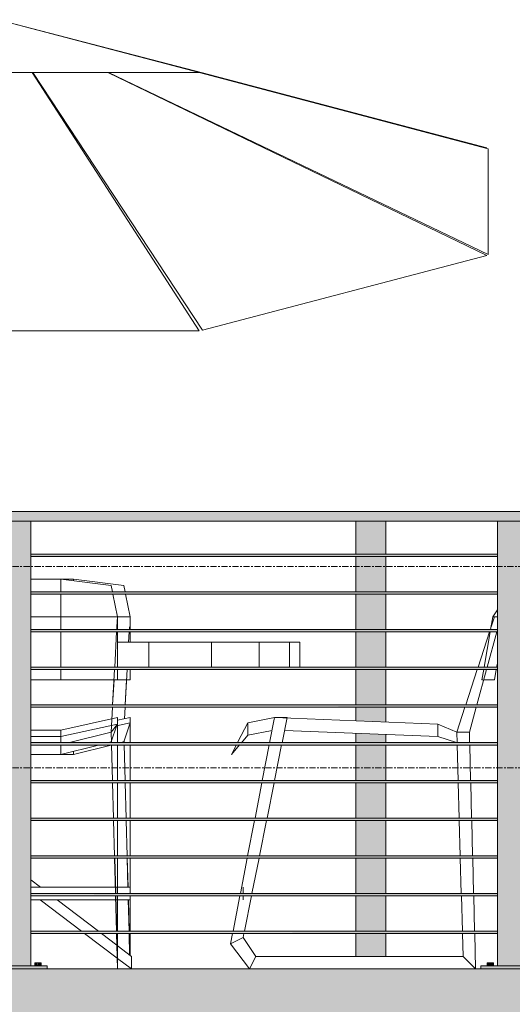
# Model space of a CAD drawing. Header units: inches. Extents: x -3203 to -1826, y -167 to 342.
# Tile 9 of 31: x -2874 to -2834, y -33 to 45. Entities that reach past the tile are written whole.
import ezdxf

# ---------------------------------------------------------------- set-up
doc = ezdxf.new("R2010")
doc.units = ezdxf.units.IN
doc.header["$MEASUREMENT"] = 0
doc.linetypes.add('Grid Line 1_2_', pattern=[0.875, 0.5, -0.125, 0.125, -0.125])
for name, color, linetype, lineweight in [('A-FLOR', 192, 'Continuous', 18), ('A-FLOR-HRAL', 11, 'Continuous', 9), ('A-FLOR-LEVL-1', 51, 'Grid Line 1_2_', 9), ('A-GENM', 5, 'Continuous', 9), ('G-IMPT', 8, 'Continuous', 9)]:
    doc.layers.add(name, color=color, linetype=linetype, lineweight=lineweight)

# ---------------------------------------------------------------- blocks, each defined once
blk = doc.blocks.new('Outdoor Table01 - 02ZUTB01_dwg-896085-BUILDING ELEVATION - WEST')
at = {"layer": 'G-IMPT'}
for p, q in [((-2875.255, 45.5), (-2859.255, 41.29)), ((-2875.255, 45.5), (-2836.364, 35.308)), ((-2875.255, 45.5), (-2858.992, 41.261)), ((-2859.255, 41.29), (-2891.255, 41.29)), ((-2872.532, 41.29), (-2859.255, 20.767)), ((-2872.484, 41.29), (-2858.992, 20.796)), ((-2866.524, 41.29), (-2836.364, 26.749)), ((-2866.467, 41.29), (-2836.255, 26.819)), ((-2859.255, 41.29), (-2836.255, 35.238)), ((-2836.364, 35.308), (-2858.992, 41.261)), ((-2836.255, 26.819), (-2836.255, 35.238)), ((-2858.992, 20.796), (-2836.364, 26.749)), ((-2891.255, 20.767), (-2859.255, 20.767)), ((-2870.255, 1), (-2872.649, 1)), ((-2870.255, 1), (-2869.255, 1)), ((-2870.255, 1), (-2866.255, 0.5)), ((-2870.255, 1), (-2870.255, -0.003)), ((-2869.255, 1), (-2865.255, 0.5)), ((-2869.255, 1), (-2869.255, 0.875)), ((-2866.255, 0.5), (-2866.155, -0.003)), ((-2865.255, 0.5), (-2865.155, -0.003)), ((-2870.255, -0.184), (-2870.255, -2)), ((-2866.118, -0.184), (-2865.755, -2)), ((-2865.118, -0.184), (-2864.755, -2)), ((-2835.524, -1.441), (-2835.885, -2)), ((-2870.255, -2), (-2872.649, -2)), ((-2870.255, -2), (-2865.755, -2)), ((-2870.255, -2), (-2870.255, -3.003)), ((-2865.81, -3.003), (-2865.755, -2)), ((-2865.798, -2.787), (-2865.755, -2)), ((-2865.755, -2), (-2865.755, -3.003)), ((-2865.755, -2), (-2864.755, -2)), ((-2864.755, -2), (-2864.755, -3.003)), ((-2835.885, -2), (-2836.06, -3.003)), ((-2836.013, -2.787), (-2835.755, -2)), ((-2835.755, -2), (-2835.885, -2)), ((-2835.755, -2), (-2835.524, -2)), ((-2864.798, -2.787), (-2864.81, -3.003)), ((-2836.083, -3.003), (-2836.033, -2.849)), ((-2870.255, -3.184), (-2870.255, -6.003)), ((-2865.974, -6.003), (-2865.82, -3.184)), ((-2865.755, -3.184), (-2865.755, -6.003)), ((-2864.82, -3.184), (-2864.864, -4)), ((-2864.755, -3.184), (-2864.755, -4)), ((-2837.065, -6.003), (-2836.143, -3.184)), ((-2836.091, -3.184), (-2836.582, -6.003)), ((-2835.578, -3.184), (-2836.347, -6.003)), ((-2865.755, -4), (-2863.255, -4)), ((-2863.255, -4), (-2858.285, -4)), ((-2863.255, -6), (-2863.255, -4)), ((-2858.285, -4), (-2854.471, -4)), ((-2858.285, -6), (-2858.285, -4)), ((-2854.471, -4), (-2852.073, -4)), ((-2854.471, -6), (-2854.471, -4)), ((-2852.073, -4), (-2851.255, -4)), ((-2852.073, -6), (-2852.073, -4)), ((-2851.255, -6), (-2851.255, -4)), ((-2870.255, -6.184), (-2870.255, -7)), ((-2866.137, -9.003), (-2865.983, -6.184)), ((-2865.755, -6.184), (-2865.755, -7)), ((-2864.983, -6.184), (-2865.137, -9.003)), ((-2864.755, -6.184), (-2864.755, -7)), ((-2854.484, -6), (-2854.471, -6)), ((-2852.082, -6), (-2852.073, -6)), ((-2838.046, -9.003), (-2837.124, -6.184)), ((-2836.396, -6.184), (-2837.164, -9.003)), ((-2836.613, -6.184), (-2836.755, -7)), ((-2835.613, -6.184), (-2835.755, -7)), ((-2835.524, -5.672), (-2835.582, -6.003)), ((-2872.649, -7), (-2870.255, -7)), ((-2870.255, -7), (-2865.755, -7)), ((-2866.137, -9.003), (-2866.028, -7)), ((-2864.755, -7), (-2865.755, -7)), ((-2865.028, -7), (-2865.137, -9.003)), ((-2836.755, -7), (-2836.695, -7)), ((-2836.618, -7), (-2835.755, -7)), ((-2866.255, -11.17), (-2866.147, -9.184)), ((-2866.255, -11.17), (-2866.147, -9.184)), ((-2865.147, -9.184), (-2865.197, -10.098)), ((-2865.147, -9.184), (-2865.197, -10.098)), ((-2838.755, -11.17), (-2838.106, -9.184)), ((-2837.214, -9.184), (-2837.755, -11.17)), ((-2870.255, -11), (-2865.755, -10)), ((-2865.755, -10.04), (-2865.755, -10)), ((-2865.755, -10), (-2865.755, -10.52)), ((-2864.755, -10), (-2865.755, -10.222)), ((-2864.755, -10.415), (-2864.755, -10)), ((-2855.385, -10.415), (-2853.255, -10)), ((-2853.645, -12.003), (-2853.255, -10)), ((-2853.255, -10), (-2852.255, -10)), ((-2853.255, -10), (-2840.255, -10.52)), ((-2852.656, -12.003), (-2852.255, -10)), ((-2870.255, -11.52), (-2865.755, -10.52)), ((-2865.755, -10.52), (-2866.255, -11.17)), ((-2866.255, -11.935), (-2865.816, -10.599)), ((-2864.755, -10.415), (-2865.834, -10.655)), ((-2865.755, -12.003), (-2865.755, -10.52)), ((-2865.755, -12.003), (-2865.755, -10.52)), ((-2864.755, -10.415), (-2865.255, -11.935)), ((-2864.755, -10.52), (-2864.816, -10.599)), ((-2864.755, -10.52), (-2864.793, -10.529)), ((-2864.755, -12.003), (-2864.755, -10.415)), ((-2864.755, -12.003), (-2864.755, -10.415)), ((-2864.755, -10.415), (-2864.755, -10.52)), ((-2855.385, -10.415), (-2856.17, -11.935)), ((-2855.385, -10.415), (-2855.385, -11.415)), ((-2840.255, -10.52), (-2838.755, -11.17)), ((-2840.255, -10.52), (-2840.255, -11.52)), ((-2872.649, -11), (-2870.255, -11)), ((-2872.649, -11.52), (-2870.255, -11.52)), ((-2870.255, -11.52), (-2870.255, -11)), ((-2870.255, -12.003), (-2870.255, -11.52)), ((-2869.573, -12), (-2866.255, -11.17)), ((-2866.233, -12.003), (-2866.255, -11.17)), ((-2866.232, -12.003), (-2866.255, -11.17)), ((-2855.385, -11.415), (-2855.883, -12.003)), ((-2855.385, -11.415), (-2853.457, -11.039)), ((-2852.462, -11.032), (-2840.255, -11.52)), ((-2840.255, -11.52), (-2838.78, -12)), ((-2838.755, -11.17), (-2838.732, -12.003)), ((-2838.755, -11.17), (-2837.755, -11.17)), ((-2837.755, -11.17), (-2837.733, -12.003)), ((-2870.255, -12.184), (-2870.255, -12.935)), ((-2870.255, -12.935), (-2867.265, -12.187)), ((-2866.265, -12.187), (-2869.255, -12.935)), ((-2866.494, -11.995), (-2866.255, -11.935)), ((-2866.154, -15.003), (-2866.228, -12.184)), ((-2866.148, -15.003), (-2866.227, -12.184)), ((-2865.755, -15.003), (-2865.755, -12.184)), ((-2865.755, -15.003), (-2865.755, -12.184)), ((-2865.255, -11.935), (-2865.515, -12)), ((-2865.237, -11.878), (-2865.233, -12.003)), ((-2865.235, -11.877), (-2865.232, -12.003)), ((-2865.235, -11.877), (-2865.232, -12.003)), ((-2865.228, -12.184), (-2865.154, -15.003)), ((-2865.227, -12.184), (-2865.148, -15.003)), ((-2865.227, -12.184), (-2865.148, -15.003)), ((-2864.755, -15.003), (-2864.755, -12.184)), ((-2864.755, -15.003), (-2864.755, -12.184)), ((-2856.295, -12.184), (-2856.67, -12.935)), ((-2856.036, -12.184), (-2856.67, -12.935)), ((-2856.17, -11.935), (-2856.204, -12.003)), ((-2854.228, -15.003), (-2853.68, -12.184)), ((-2853.256, -15.003), (-2852.692, -12.184)), ((-2838.727, -12.184), (-2838.648, -15.003)), ((-2837.728, -12.184), (-2837.654, -15.003)), ((-2872.649, -12.935), (-2870.255, -12.935)), ((-2869.255, -12.935), (-2870.255, -12.935)), ((-2869.255, -12.685), (-2869.255, -12.935)), ((-2866.074, -18.003), (-2866.149, -15.184)), ((-2866.064, -18.003), (-2866.143, -15.184)), ((-2865.755, -18.003), (-2865.755, -15.184)), ((-2865.755, -18.003), (-2865.755, -15.184)), ((-2865.149, -15.184), (-2865.074, -18.003)), ((-2865.143, -15.184), (-2865.064, -18.003)), ((-2865.143, -15.184), (-2865.064, -18.003)), ((-2864.755, -18.003), (-2864.755, -15.184)), ((-2864.755, -18.003), (-2864.755, -15.184)), ((-2854.811, -18.003), (-2854.263, -15.184)), ((-2853.856, -18.003), (-2853.292, -15.184)), ((-2838.643, -15.184), (-2838.564, -18.003)), ((-2837.649, -15.184), (-2837.574, -18.003)), ((-2865.994, -21.003), (-2866.069, -18.184)), ((-2865.98, -21.003), (-2866.059, -18.184)), ((-2865.755, -21.003), (-2865.755, -18.184)), ((-2865.755, -21.003), (-2865.755, -18.184)), ((-2865.069, -18.184), (-2864.994, -21.003)), ((-2865.059, -18.184), (-2864.98, -21.003)), ((-2865.059, -18.184), (-2864.98, -21.003)), ((-2864.755, -21.003), (-2864.755, -18.184)), ((-2864.755, -21.003), (-2864.755, -18.184)), ((-2855.395, -21.003), (-2854.847, -18.184)), ((-2854.456, -21.003), (-2853.892, -18.184)), ((-2838.559, -18.184), (-2838.48, -21.003)), ((-2837.569, -18.184), (-2837.494, -21.003)), ((-2865.915, -24.003), (-2865.989, -21.184)), ((-2865.895, -24.003), (-2865.974, -21.184)), ((-2865.755, -23.5), (-2865.755, -21.184)), ((-2865.755, -24.003), (-2865.755, -21.184)), ((-2864.989, -21.184), (-2864.928, -23.5)), ((-2864.974, -21.184), (-2864.91, -23.5)), ((-2864.974, -21.184), (-2864.91, -23.5)), ((-2864.755, -23.5), (-2864.755, -21.184)), ((-2864.755, -24.003), (-2864.755, -21.184)), ((-2855.978, -24.003), (-2855.43, -21.184)), ((-2855.056, -24.003), (-2854.492, -21.184)), ((-2838.474, -21.184), (-2838.395, -24.003)), ((-2837.489, -21.184), (-2837.415, -24.003)), ((-2872.649, -22.908), (-2871.871, -23.5)), ((-2865.928, -23.5), (-2872.649, -23.5)), ((-2865.755, -23.5), (-2865.91, -23.5)), ((-2865.835, -27.003), (-2865.91, -24.184)), ((-2865.811, -27.003), (-2865.89, -24.184)), ((-2865.755, -23.5), (-2864.755, -23.5)), ((-2865.755, -23.5), (-2865.755, -24.003)), ((-2865.755, -24.184), (-2865.755, -24.5)), ((-2865.755, -27.003), (-2865.755, -24.184)), ((-2864.755, -23.5), (-2864.755, -24.003)), ((-2864.755, -24.184), (-2864.755, -24.5)), ((-2864.755, -27.003), (-2864.755, -24.184)), ((-2856.561, -27.003), (-2856.013, -24.184)), ((-2855.755, -23.5), (-2855.755, -24.003)), ((-2855.755, -24.184), (-2855.755, -24.5)), ((-2855.656, -27.003), (-2855.092, -24.184)), ((-2838.39, -24.184), (-2838.311, -27.003)), ((-2837.41, -24.184), (-2837.335, -27.003)), ((-2865.901, -24.5), (-2872.649, -24.5)), ((-2871.908, -24.5), (-2868.604, -27.003)), ((-2870.558, -24.5), (-2867.271, -27.003)), ((-2865.755, -24.5), (-2865.881, -24.5)), ((-2865.755, -24.5), (-2864.755, -24.5)), ((-2865.755, -27.003), (-2865.755, -24.5)), ((-2864.901, -24.5), (-2864.835, -27.003)), ((-2864.881, -24.5), (-2864.811, -27.003)), ((-2864.881, -24.5), (-2864.811, -27.003)), ((-2864.755, -27.003), (-2864.755, -24.5)), ((-2868.365, -27.184), (-2865.778, -29.144)), ((-2867.033, -27.184), (-2865.805, -28.119)), ((-2865.755, -30), (-2865.83, -27.184)), ((-2865.755, -29), (-2865.806, -27.184)), ((-2865.755, -28), (-2865.755, -27.184)), ((-2865.755, -27.5), (-2865.755, -27.184)), ((-2864.83, -27.184), (-2864.785, -28.897)), ((-2864.806, -27.184), (-2864.758, -28.917)), ((-2864.806, -27.184), (-2864.758, -28.917)), ((-2864.755, -27.5), (-2864.755, -27.184)), ((-2864.755, -28), (-2864.755, -27.184)), ((-2856.755, -28), (-2856.597, -27.184)), ((-2855.755, -27.5), (-2855.692, -27.184)), ((-2838.306, -27.184), (-2838.255, -29)), ((-2837.33, -27.184), (-2837.255, -30)), ((-2865.779, -28.139), (-2864.649, -29)), ((-2865.755, -27.5), (-2865.755, -29)), ((-2865.755, -28), (-2865.755, -27.5)), ((-2865.755, -28), (-2865.755, -29)), ((-2864.755, -28.919), (-2864.755, -27.5)), ((-2864.755, -27.5), (-2864.755, -28)), ((-2864.755, -28.919), (-2864.755, -28)), ((-2855.755, -27.5), (-2856.755, -28)), ((-2855.255, -30), (-2856.755, -28)), ((-2854.755, -29), (-2855.755, -27.5)), ((-2865.755, -29), (-2865.755, -30)), ((-2865.755, -29.162), (-2864.649, -30)), ((-2864.649, -29), (-2864.649, -30)), ((-2854.755, -29), (-2855.255, -30)), ((-2838.255, -29), (-2854.755, -29)), ((-2837.255, -30), (-2838.255, -29)), ((-2864.757, -29.918), (-2864.755, -30)), ((-2864.755, -30), (-2864.755, -29.919)), ((-2864.755, -30), (-2864.755, -29.919)), ((-2864.755, -29.919), (-2864.755, -30))]:
    blk.add_line(p, q, dxfattribs=at)
blk = doc.blocks.new('Outdoor Table01 - Outdoor Table01-744591-BUILDING ELEVATION - WEST')
blk.add_blockref('Outdoor Table01 - 02ZUTB01_dwg-896085-BUILDING ELEVATION - WEST', (0, 0))
blk = doc.blocks.new('Railing - 2_ x 1_2_ 2-1173542-BUILDING ELEVATION - WEST')
at = {"layer": 'A-FLOR-HRAL'}
for points in [[(-2756, -29.75), (-2754.149, -29.75), (-2754.149, 5.625), (-2756.524, 5.625), (-2756.524, -29.75)], [(-2752.837, -30), (-2752.837, -29.75), (-2757.837, -29.75), (-2757.837, -30), (-2753.598, -30)], [(-2757.328, -29.75), (-2757.087, -29.75), (-2757.087, -29.5), (-2757.337, -29.5), (-2757.332, -29.75)], [(-2756.841, -29.75), (-2756.837, -29.75), (-2756.845, -29.5), (-2757.087, -29.5), (-2757.087, -29.75), (-2756.845, -29.75)], [(-2753.803, -29.75), (-2753.587, -29.75), (-2753.598, -29.5), (-2753.837, -29.5), (-2753.816, -29.75)], [(-2753.341, -29.75), (-2753.337, -29.75), (-2753.345, -29.5), (-2753.587, -29.5), (-2753.587, -29.75), (-2753.345, -29.75)]]:
    blk.add_hatch(color=256, dxfattribs=at).paths.add_polyline_path(points, flags=0)
for p, q in [((-2756.524, -29.75), (-2756.524, 5.625)), ((-2754.149, -29.75), (-2754.149, 5.625)), ((-2757.837, -29.75), (-2752.837, -29.75)), ((-2757.837, -30), (-2757.837, -29.75)), ((-2757.337, -29.5), (-2757.337, -29.75)), ((-2757.337, -29.5), (-2757.087, -29.5)), ((-2757.087, -29.5), (-2756.837, -29.5)), ((-2756.837, -29.75), (-2756.837, -29.5)), ((-2753.837, -29.5), (-2753.837, -29.75)), ((-2753.837, -29.5), (-2753.587, -29.5)), ((-2753.587, -29.5), (-2753.337, -29.5)), ((-2753.337, -29.75), (-2753.337, -29.5)), ((-2752.837, -30), (-2752.837, -29.75))]:
    blk.add_line(p, q, dxfattribs=at)
blk = doc.blocks.new('Railing - 2_ x 1_2_ 2-V6-BUILDING ELEVATION - WEST')
at = {"layer": 'A-FLOR-HRAL'}
h = blk.add_hatch(color=256, dxfattribs=at)
h.paths.add_polyline_path([(-2846.782, -29), (-2844.407, -29), (-2844.407, -27.188), (-2846.782, -27.188)], flags=0)
h.paths.add_polyline_path([(-2844.407, -27), (-2844.407, -24.188), (-2846.782, -24.188), (-2846.782, -27), (-2844.876, -27)], flags=0)
h.paths.add_polyline_path([(-2844.876, -24), (-2844.407, -24), (-2844.407, -21.188), (-2846.782, -21.188), (-2846.782, -24)], flags=0)
h.paths.add_polyline_path([(-2846.782, -21), (-2844.407, -21), (-2844.407, -18.188), (-2846.782, -18.188), (-2846.782, -20.492)], flags=0)
h.paths.add_polyline_path([(-2844.407, -18), (-2844.407, -15.188), (-2846.782, -15.188), (-2846.782, -18), (-2844.876, -18)], flags=0)
h.paths.add_polyline_path([(-2844.407, -15), (-2844.407, -12.188), (-2846.782, -12.188), (-2846.782, -15), (-2844.876, -15)], flags=0)
h.paths.add_polyline_path([(-2844.876, -12), (-2844.407, -12), (-2844.407, -11.354), (-2846.782, -11.259), (-2846.782, -12)], flags=0)
h.paths.add_polyline_path([(-2844.407, -10.354), (-2844.407, -9.187), (-2846.782, -9.187), (-2846.782, -10.259), (-2844.876, -10.335)], flags=0)
h.paths.add_polyline_path([(-2844.876, -9), (-2844.407, -9), (-2844.407, -6.187), (-2846.782, -6.187), (-2846.782, -9)], flags=0)
h.paths.add_polyline_path([(-2844.407, -6), (-2844.407, -3.188), (-2846.782, -3.188), (-2846.782, -6), (-2844.876, -6)], flags=0)
h.paths.add_polyline_path([(-2844.876, -3), (-2844.407, -3), (-2844.407, -0.188), (-2846.782, -0.188), (-2846.782, -3)], flags=0)
h.paths.add_polyline_path([(-2844.407, 0), (-2844.407, 2.812), (-2846.782, 2.812), (-2846.782, 0), (-2844.876, 0)], flags=0)
h.paths.add_polyline_path([(-2846.782, 3), (-2844.407, 3), (-2844.407, 5.625), (-2846.782, 5.625), (-2846.782, 5.353)], flags=0)
for p, q in [((-2846.782, 2.997), (-2846.782, 5.625)), ((-2844.407, 5.625), (-2844.407, 2.997)), ((-2846.782, -0.003), (-2846.782, 2.816)), ((-2844.407, 2.816), (-2844.407, -0.003)), ((-2846.782, -3.003), (-2846.782, -0.184)), ((-2844.407, -0.184), (-2844.407, -3.003)), ((-2846.782, -6.003), (-2846.782, -3.184)), ((-2844.407, -3.184), (-2844.407, -6.003)), ((-2846.782, -9.003), (-2846.782, -6.184)), ((-2844.407, -6.184), (-2844.407, -9.003)), ((-2846.782, -10.259), (-2846.782, -9.184)), ((-2844.407, -9.184), (-2844.407, -10.354)), ((-2846.782, -12.003), (-2846.782, -11.259)), ((-2844.407, -11.354), (-2844.407, -12.003)), ((-2846.782, -15.003), (-2846.782, -12.184)), ((-2844.407, -12.184), (-2844.407, -15.003)), ((-2846.782, -18.003), (-2846.782, -15.184)), ((-2844.407, -15.184), (-2844.407, -18.003)), ((-2846.782, -21.003), (-2846.782, -18.184)), ((-2844.407, -18.184), (-2844.407, -21.003)), ((-2846.782, -24.003), (-2846.782, -21.184)), ((-2844.407, -21.184), (-2844.407, -24.003)), ((-2846.782, -27.003), (-2846.782, -24.184)), ((-2844.407, -24.184), (-2844.407, -27.003)), ((-2846.782, -29), (-2846.782, -27.184)), ((-2844.407, -27.184), (-2844.407, -29))]:
    blk.add_line(p, q, dxfattribs=at)
blk = doc.blocks.new('Railing - Railing-1114347-BUILDING ELEVATION - WEST')
at = {"layer": 'A-FLOR-HRAL'}
blk.add_hatch(color=256, dxfattribs=at).paths.add_polyline_path([(-2885.71, 5.625), (-2715.837, 5.625), (-2715.837, 6.375), (-3072.837, 6.375), (-3072.837, 5.625), (-2924.143, 5.625)], flags=0)
h = blk.add_hatch(color=256, dxfattribs=at)
h.paths.add_polyline_path([(-3070.149, 2.906), (-3033.024, 2.928), (-3033.024, 3), (-3070.149, 2.987), (-3070.149, 2.93)], flags=0)
h.paths.add_polyline_path([(-2813.649, 2.906), (-2796.024, 2.912), (-2796.024, 3), (-2833.149, 2.987), (-2833.149, 2.906), (-2818.453, 2.906)], flags=0)
h.paths.add_polyline_path([(-2718.524, 2.906), (-2718.524, 3), (-2754.149, 2.987), (-2754.149, 2.906), (-2719.97, 2.906)], flags=0)
h.paths.add_polyline_path([(-3030.649, 2.906), (-2993.524, 2.925), (-2993.524, 3), (-3030.649, 2.986), (-3030.649, 2.928)], flags=0)
h.paths.add_polyline_path([(-2991.149, 2.906), (-2954.024, 2.923), (-2954.024, 3), (-2991.149, 2.984), (-2991.149, 2.925)], flags=0)
h.paths.add_polyline_path([(-2951.649, 2.906), (-2914.524, 2.92), (-2914.535, 3), (-2951.649, 2.982), (-2951.649, 2.922)], flags=0)
h.paths.add_polyline_path([(-2756.524, 2.906), (-2756.524, 3), (-2793.649, 2.987), (-2793.649, 2.906), (-2758.402, 2.906)], flags=0)
h.paths.add_polyline_path([(-2912.149, 2.906), (-2875.024, 2.917), (-2875.024, 3), (-2912.149, 2.981), (-2912.149, 2.92)], flags=0)
h.paths.add_polyline_path([(-2835.524, 2.906), (-2835.524, 3), (-2872.649, 2.979), (-2872.649, 2.906), (-2837.67, 2.906)], flags=0)
h = blk.add_hatch(color=256, dxfattribs=at)
h.paths.add_polyline_path([(-2718.524, 2.812), (-2718.524, 2.906), (-2754.149, 2.904), (-2754.149, 2.812), (-2719.97, 2.812)], flags=0)
h.paths.add_polyline_path([(-3070.149, 2.812), (-3033.024, 2.827), (-3033.024, 2.906), (-3070.149, 2.906), (-3070.149, 2.816)], flags=0)
h.paths.add_polyline_path([(-3030.649, 2.812), (-2993.524, 2.828), (-2993.524, 2.906), (-3030.649, 2.885), (-3030.649, 2.813)], flags=0)
h.paths.add_polyline_path([(-2991.149, 2.812), (-2954.024, 2.83), (-2954.024, 2.906), (-2991.149, 2.887), (-2991.149, 2.813)], flags=0)
h.paths.add_polyline_path([(-2756.524, 2.812), (-2756.524, 2.906), (-2793.649, 2.901), (-2793.649, 2.812), (-2758.402, 2.812)], flags=0)
h.paths.add_polyline_path([(-2951.649, 2.812), (-2914.524, 2.832), (-2914.535, 2.906), (-2951.649, 2.89), (-2951.649, 2.814)], flags=0)
h.paths.add_polyline_path([(-2912.149, 2.812), (-2875.024, 2.833), (-2875.024, 2.906), (-2912.149, 2.893), (-2912.149, 2.814)], flags=0)
h.paths.add_polyline_path([(-2872.649, 2.812), (-2835.524, 2.825), (-2835.524, 2.906), (-2872.649, 2.896), (-2872.649, 2.814)], flags=0)
h.paths.add_polyline_path([(-2833.149, 2.812), (-2796.024, 2.825), (-2796.024, 2.906), (-2833.149, 2.898), (-2833.149, 2.815)], flags=0)
h = blk.add_hatch(color=256, dxfattribs=at)
h.paths.add_polyline_path([(-3070.149, -0.094), (-3033.024, -0.072), (-3033.024, 0), (-3070.149, -0.013), (-3070.149, -0.07)], flags=0)
h.paths.add_polyline_path([(-2835.524, -0.094), (-2835.524, 0), (-2872.649, -0.021), (-2872.649, -0.094), (-2837.67, -0.094)], flags=0)
h.paths.add_polyline_path([(-2718.524, -0.094), (-2718.524, 0), (-2754.149, -0.013), (-2754.149, -0.094), (-2719.97, -0.094)], flags=0)
h.paths.add_polyline_path([(-3030.649, -0.094), (-2993.524, -0.075), (-2993.524, 0), (-3030.649, -0.014), (-3030.649, -0.072)], flags=0)
h.paths.add_polyline_path([(-2991.149, -0.094), (-2954.024, -0.077), (-2954.024, 0), (-2991.149, -0.016), (-2991.149, -0.075)], flags=0)
h.paths.add_polyline_path([(-2833.149, -0.094), (-2796.024, -0.088), (-2796.024, 0), (-2833.149, -0.013), (-2833.149, -0.086)], flags=0)
h.paths.add_polyline_path([(-2756.524, -0.094), (-2756.524, 0), (-2793.649, -0.013), (-2793.649, -0.094), (-2758.402, -0.094)], flags=0)
h.paths.add_polyline_path([(-2951.649, -0.094), (-2914.524, -0.08), (-2914.535, 0), (-2951.649, -0.018), (-2951.649, -0.078)], flags=0)
h.paths.add_polyline_path([(-2912.149, -0.094), (-2875.024, -0.083), (-2875.024, 0), (-2912.149, -0.019), (-2912.149, -0.08)], flags=0)
h = blk.add_hatch(color=256, dxfattribs=at)
h.paths.add_polyline_path([(-2718.524, -0.188), (-2718.524, -0.094), (-2754.149, -0.096), (-2754.149, -0.188), (-2719.97, -0.188)], flags=0)
h.paths.add_polyline_path([(-3070.149, -0.188), (-3033.024, -0.173), (-3033.024, -0.094), (-3070.149, -0.094), (-3070.149, -0.184)], flags=0)
h.paths.add_polyline_path([(-3030.649, -0.188), (-2993.524, -0.172), (-2993.524, -0.094), (-3030.649, -0.115), (-3030.649, -0.187)], flags=0)
h.paths.add_polyline_path([(-2991.149, -0.188), (-2954.024, -0.17), (-2954.024, -0.094), (-2991.149, -0.113), (-2991.149, -0.187)], flags=0)
h.paths.add_polyline_path([(-2756.524, -0.188), (-2756.524, -0.094), (-2793.649, -0.099), (-2793.649, -0.188), (-2758.402, -0.188)], flags=0)
h.paths.add_polyline_path([(-2951.649, -0.188), (-2914.524, -0.168), (-2914.535, -0.094), (-2951.649, -0.11), (-2951.649, -0.186)], flags=0)
h.paths.add_polyline_path([(-2912.149, -0.188), (-2875.024, -0.167), (-2875.024, -0.094), (-2912.149, -0.107), (-2912.149, -0.186)], flags=0)
h.paths.add_polyline_path([(-2796.024, -0.188), (-2796.024, -0.094), (-2833.149, -0.102), (-2833.149, -0.188), (-2796.835, -0.188)], flags=0)
h.paths.add_polyline_path([(-2872.649, -0.188), (-2835.524, -0.175), (-2835.524, -0.094), (-2872.649, -0.104), (-2872.649, -0.186)], flags=0)
h = blk.add_hatch(color=256, dxfattribs=at)
h.paths.add_polyline_path([(-3070.149, -3.094), (-3033.024, -3.072), (-3033.024, -3), (-3070.149, -3.013), (-3070.149, -3.07)], flags=0)
h.paths.add_polyline_path([(-2835.524, -3.094), (-2835.524, -3), (-2872.649, -3.021), (-2872.649, -3.094), (-2837.67, -3.094)], flags=0)
h.paths.add_polyline_path([(-2718.524, -3.094), (-2718.524, -3), (-2754.149, -3.013), (-2754.149, -3.094), (-2719.97, -3.094)], flags=0)
h.paths.add_polyline_path([(-3030.649, -3.094), (-2993.524, -3.075), (-2993.524, -3), (-3030.649, -3.014), (-3030.649, -3.072)], flags=0)
h.paths.add_polyline_path([(-2991.149, -3.094), (-2954.024, -3.077), (-2954.024, -3), (-2991.149, -3.016), (-2991.149, -3.075)], flags=0)
h.paths.add_polyline_path([(-2833.149, -3.094), (-2796.024, -3.088), (-2796.024, -3), (-2833.149, -3.013), (-2833.149, -3.086)], flags=0)
h.paths.add_polyline_path([(-2756.524, -3.094), (-2756.524, -3), (-2793.649, -3.013), (-2793.649, -3.094), (-2758.402, -3.094)], flags=0)
h.paths.add_polyline_path([(-2951.649, -3.094), (-2914.524, -3.08), (-2914.535, -3), (-2951.649, -3.018), (-2951.649, -3.078)], flags=0)
h.paths.add_polyline_path([(-2912.149, -3.094), (-2875.024, -3.083), (-2875.024, -3), (-2912.149, -3.019), (-2912.149, -3.08)], flags=0)
h = blk.add_hatch(color=256, dxfattribs=at)
h.paths.add_polyline_path([(-2718.524, -3.188), (-2718.524, -3.094), (-2754.149, -3.096), (-2754.149, -3.188), (-2719.97, -3.188)], flags=0)
h.paths.add_polyline_path([(-3070.149, -3.188), (-3033.024, -3.173), (-3033.024, -3.094), (-3070.149, -3.094), (-3070.149, -3.184)], flags=0)
h.paths.add_polyline_path([(-3030.649, -3.188), (-2993.524, -3.172), (-2993.524, -3.094), (-3030.649, -3.115), (-3030.649, -3.187)], flags=0)
h.paths.add_polyline_path([(-2991.149, -3.188), (-2954.024, -3.17), (-2954.024, -3.094), (-2991.149, -3.113), (-2991.149, -3.187)], flags=0)
h.paths.add_polyline_path([(-2756.524, -3.188), (-2756.524, -3.094), (-2793.649, -3.099), (-2793.649, -3.188), (-2758.402, -3.188)], flags=0)
h.paths.add_polyline_path([(-2951.649, -3.188), (-2914.524, -3.168), (-2914.535, -3.094), (-2951.649, -3.11), (-2951.649, -3.186)], flags=0)
h.paths.add_polyline_path([(-2912.149, -3.188), (-2875.024, -3.167), (-2875.024, -3.094), (-2912.149, -3.107), (-2912.149, -3.186)], flags=0)
h.paths.add_polyline_path([(-2796.024, -3.188), (-2796.024, -3.094), (-2833.149, -3.102), (-2833.149, -3.188), (-2796.835, -3.188)], flags=0)
h.paths.add_polyline_path([(-2872.649, -3.188), (-2835.524, -3.175), (-2835.524, -3.094), (-2872.649, -3.104), (-2872.649, -3.186)], flags=0)
h = blk.add_hatch(color=256, dxfattribs=at)
h.paths.add_polyline_path([(-3070.149, -6.094), (-3033.024, -6.072), (-3033.024, -6), (-3070.149, -6.013), (-3070.149, -6.07)], flags=0)
h.paths.add_polyline_path([(-2833.149, -6.094), (-2796.024, -6.088), (-2796.024, -6), (-2833.149, -6.013), (-2833.149, -6.086)], flags=0)
h.paths.add_polyline_path([(-2718.524, -6.094), (-2718.524, -6), (-2754.149, -6.013), (-2754.149, -6.094), (-2719.97, -6.094)], flags=0)
h.paths.add_polyline_path([(-2835.524, -6.094), (-2835.524, -6), (-2872.649, -6.021), (-2872.649, -6.094), (-2837.67, -6.094)], flags=0)
h.paths.add_polyline_path([(-3030.649, -6.094), (-2993.524, -6.075), (-2993.524, -6), (-3030.649, -6.014), (-3030.649, -6.072)], flags=0)
h.paths.add_polyline_path([(-2991.149, -6.094), (-2954.024, -6.077), (-2954.024, -6), (-2991.149, -6.016), (-2991.149, -6.075)], flags=0)
h.paths.add_polyline_path([(-2951.649, -6.094), (-2914.524, -6.08), (-2914.535, -6), (-2951.649, -6.018), (-2951.649, -6.078)], flags=0)
h.paths.add_polyline_path([(-2756.524, -6.094), (-2756.524, -6), (-2793.649, -6.013), (-2793.649, -6.094), (-2758.402, -6.094)], flags=0)
h.paths.add_polyline_path([(-2912.149, -6.094), (-2875.024, -6.083), (-2875.024, -6), (-2912.149, -6.019), (-2912.149, -6.08)], flags=0)
h = blk.add_hatch(color=256, dxfattribs=at)
h.paths.add_polyline_path([(-2718.524, -6.187), (-2718.524, -6.094), (-2754.149, -6.096), (-2754.149, -6.187), (-2719.97, -6.187)], flags=0)
h.paths.add_polyline_path([(-3070.149, -6.187), (-3033.024, -6.173), (-3033.024, -6.094), (-3070.149, -6.094), (-3070.149, -6.184)], flags=0)
h.paths.add_polyline_path([(-3030.649, -6.187), (-2993.524, -6.172), (-2993.524, -6.094), (-3030.649, -6.115), (-3030.649, -6.187)], flags=0)
h.paths.add_polyline_path([(-2991.149, -6.187), (-2954.024, -6.17), (-2954.024, -6.094), (-2991.149, -6.113), (-2991.149, -6.187)], flags=0)
h.paths.add_polyline_path([(-2756.524, -6.187), (-2756.524, -6.094), (-2793.649, -6.099), (-2793.649, -6.187), (-2758.402, -6.187)], flags=0)
h.paths.add_polyline_path([(-2951.649, -6.187), (-2914.524, -6.168), (-2914.535, -6.094), (-2951.649, -6.11), (-2951.649, -6.186)], flags=0)
h.paths.add_polyline_path([(-2912.149, -6.187), (-2875.024, -6.167), (-2875.024, -6.094), (-2912.149, -6.107), (-2912.149, -6.186)], flags=0)
h.paths.add_polyline_path([(-2872.649, -6.187), (-2835.524, -6.175), (-2835.524, -6.094), (-2872.649, -6.104), (-2872.649, -6.186)], flags=0)
h.paths.add_polyline_path([(-2796.024, -6.187), (-2796.024, -6.094), (-2833.149, -6.102), (-2833.149, -6.187), (-2799.237, -6.187)], flags=0)
h = blk.add_hatch(color=256, dxfattribs=at)
h.paths.add_polyline_path([(-2888.112, -9.094), (-2875.024, -9.083), (-2875.024, -9), (-2912.149, -9.019), (-2912.133, -9.094), (-2890.514, -9.094)], flags=0)
h.paths.add_polyline_path([(-3068.265, -9.094), (-3033.024, -9.072), (-3033.024, -9), (-3070.149, -9.013), (-3070.149, -9.094)], flags=0)
h.paths.add_polyline_path([(-2718.524, -9.094), (-2718.524, -9), (-2754.149, -9.013), (-2754.149, -9.094), (-2719.97, -9.094)], flags=0)
h.paths.add_polyline_path([(-3030.649, -9.094), (-2993.524, -9.075), (-2993.524, -9), (-3030.649, -9.014), (-3030.649, -9.072)], flags=0)
h.paths.add_polyline_path([(-2991.149, -9.094), (-2954.024, -9.077), (-2954.024, -9), (-2991.149, -9.016), (-2991.149, -9.075)], flags=0)
h.paths.add_polyline_path([(-2951.649, -9.094), (-2914.524, -9.08), (-2914.535, -9), (-2951.649, -9.018), (-2951.649, -9.078)], flags=0)
h.paths.add_polyline_path([(-2756.524, -9.094), (-2756.524, -9), (-2793.649, -9.013), (-2793.649, -9.094), (-2758.402, -9.094)], flags=0)
h.paths.add_polyline_path([(-2872.649, -9.094), (-2835.524, -9.086), (-2835.524, -9), (-2872.649, -9.021), (-2872.649, -9.083)], flags=0)
h.paths.add_polyline_path([(-2796.024, -9.094), (-2796.024, -9), (-2833.149, -9.013), (-2833.149, -9.094), (-2796.835, -9.094)], flags=0)
h = blk.add_hatch(color=256, dxfattribs=at)
h.paths.add_polyline_path([(-2718.524, -9.187), (-2718.524, -9.094), (-2754.149, -9.096), (-2754.149, -9.187), (-2719.97, -9.187)], flags=0)
h.paths.add_polyline_path([(-2955.37, -9.187), (-2954.024, -9.17), (-2954.024, -9.094), (-2991.149, -9.113), (-2991.149, -9.187), (-2957.772, -9.187)], flags=0)
h.paths.add_polyline_path([(-2951.649, -9.187), (-2914.524, -9.168), (-2914.535, -9.094), (-2951.649, -9.11), (-2951.649, -9.186)], flags=0)
h.paths.add_polyline_path([(-3070.149, -9.187), (-3033.024, -9.173), (-3033.024, -9.094), (-3070.149, -9.094), (-3070.149, -9.184)], flags=0)
h.paths.add_polyline_path([(-2912.149, -9.187), (-2875.024, -9.167), (-2875.024, -9.094), (-2912.149, -9.107), (-2912.149, -9.186)], flags=0)
h.paths.add_polyline_path([(-2756.524, -9.187), (-2756.524, -9.094), (-2793.649, -9.099), (-2793.649, -9.187), (-2758.402, -9.187)], flags=0)
h.paths.add_polyline_path([(-2993.524, -9.187), (-2993.524, -9.094), (-3030.649, -9.115), (-3030.649, -9.187), (-2993.802, -9.187)], flags=0)
h.paths.add_polyline_path([(-2872.649, -9.187), (-2835.524, -9.175), (-2835.524, -9.094), (-2872.649, -9.104), (-2872.649, -9.186)], flags=0)
h.paths.add_polyline_path([(-2796.024, -9.187), (-2796.024, -9.094), (-2833.149, -9.102), (-2833.149, -9.187), (-2796.835, -9.187)], flags=0)
h = blk.add_hatch(color=256, dxfattribs=at)
h.paths.add_polyline_path([(-3070.149, -12.094), (-3033.024, -12.072), (-3033.024, -12), (-3070.149, -12.013), (-3070.149, -12.07)], flags=0)
h.paths.add_polyline_path([(-2835.524, -12.094), (-2835.524, -12), (-2872.649, -12.021), (-2872.649, -12.094), (-2837.67, -12.094)], flags=0)
h.paths.add_polyline_path([(-2718.524, -12.094), (-2718.524, -12), (-2754.149, -12.013), (-2754.149, -12.094), (-2719.97, -12.094)], flags=0)
h.paths.add_polyline_path([(-3030.649, -12.094), (-2993.524, -12.075), (-2993.524, -12), (-3030.649, -12.014), (-3030.649, -12.072)], flags=0)
h.paths.add_polyline_path([(-2991.149, -12.094), (-2954.024, -12.077), (-2954.024, -12), (-2991.149, -12.016), (-2991.149, -12.075)], flags=0)
h.paths.add_polyline_path([(-2833.149, -12.094), (-2796.024, -12.088), (-2796.024, -12), (-2833.149, -12.013), (-2833.149, -12.086)], flags=0)
h.paths.add_polyline_path([(-2756.524, -12.094), (-2756.524, -12), (-2793.649, -12.013), (-2793.649, -12.094), (-2758.402, -12.094)], flags=0)
h.paths.add_polyline_path([(-2951.649, -12.094), (-2914.524, -12.08), (-2914.535, -12), (-2951.649, -12.018), (-2951.649, -12.078)], flags=0)
h.paths.add_polyline_path([(-2912.149, -12.094), (-2875.024, -12.083), (-2875.024, -12), (-2912.149, -12.019), (-2912.149, -12.08)], flags=0)
h = blk.add_hatch(color=256, dxfattribs=at)
h.paths.add_polyline_path([(-2718.524, -12.188), (-2718.524, -12.094), (-2754.149, -12.096), (-2754.149, -12.188), (-2719.97, -12.188)], flags=0)
h.paths.add_polyline_path([(-3070.149, -12.188), (-3033.024, -12.173), (-3033.024, -12.094), (-3070.149, -12.094), (-3070.149, -12.184)], flags=0)
h.paths.add_polyline_path([(-3030.649, -12.188), (-2993.524, -12.172), (-2993.524, -12.094), (-3030.649, -12.115), (-3030.649, -12.187)], flags=0)
h.paths.add_polyline_path([(-2991.149, -12.188), (-2954.024, -12.17), (-2954.024, -12.094), (-2991.149, -12.113), (-2991.149, -12.187)], flags=0)
h.paths.add_polyline_path([(-2756.524, -12.188), (-2756.524, -12.094), (-2793.649, -12.099), (-2793.649, -12.188), (-2758.402, -12.188)], flags=0)
h.paths.add_polyline_path([(-2951.649, -12.188), (-2914.524, -12.168), (-2914.535, -12.094), (-2951.649, -12.11), (-2951.649, -12.186)], flags=0)
h.paths.add_polyline_path([(-2912.149, -12.188), (-2875.024, -12.167), (-2875.024, -12.094), (-2912.149, -12.107), (-2912.149, -12.186)], flags=0)
h.paths.add_polyline_path([(-2796.024, -12.188), (-2796.024, -12.094), (-2833.149, -12.102), (-2833.149, -12.188), (-2796.835, -12.188)], flags=0)
h.paths.add_polyline_path([(-2872.649, -12.188), (-2835.524, -12.175), (-2835.524, -12.094), (-2872.649, -12.104), (-2872.649, -12.186)], flags=0)
h = blk.add_hatch(color=256, dxfattribs=at)
h.paths.add_polyline_path([(-3070.149, -15.094), (-3033.024, -15.072), (-3033.024, -15), (-3070.149, -15.013), (-3070.149, -15.07)], flags=0)
h.paths.add_polyline_path([(-2835.524, -15.094), (-2835.524, -15), (-2872.649, -15.021), (-2872.649, -15.094), (-2837.67, -15.094)], flags=0)
h.paths.add_polyline_path([(-2718.524, -15.094), (-2718.524, -15), (-2754.149, -15.013), (-2754.149, -15.094), (-2719.97, -15.094)], flags=0)
h.paths.add_polyline_path([(-3030.649, -15.094), (-2993.524, -15.075), (-2993.524, -15), (-3030.649, -15.014), (-3030.649, -15.072)], flags=0)
h.paths.add_polyline_path([(-2991.149, -15.094), (-2954.024, -15.077), (-2954.024, -15), (-2991.149, -15.016), (-2991.149, -15.075)], flags=0)
h.paths.add_polyline_path([(-2833.149, -15.094), (-2796.024, -15.088), (-2796.024, -15), (-2833.149, -15.013), (-2833.149, -15.086)], flags=0)
h.paths.add_polyline_path([(-2756.524, -15.094), (-2756.524, -15), (-2793.649, -15.013), (-2793.649, -15.094), (-2758.402, -15.094)], flags=0)
h.paths.add_polyline_path([(-2951.649, -15.094), (-2914.524, -15.08), (-2914.535, -15), (-2951.649, -15.018), (-2951.649, -15.078)], flags=0)
h.paths.add_polyline_path([(-2912.149, -15.094), (-2875.024, -15.083), (-2875.024, -15), (-2912.149, -15.019), (-2912.149, -15.08)], flags=0)
h = blk.add_hatch(color=256, dxfattribs=at)
h.paths.add_polyline_path([(-2718.524, -15.188), (-2718.524, -15.094), (-2754.149, -15.096), (-2754.149, -15.188), (-2719.97, -15.188)], flags=0)
h.paths.add_polyline_path([(-3070.149, -15.188), (-3033.024, -15.173), (-3033.024, -15.094), (-3070.149, -15.094), (-3070.149, -15.184)], flags=0)
h.paths.add_polyline_path([(-3030.649, -15.188), (-2993.524, -15.172), (-2993.524, -15.094), (-3030.649, -15.115), (-3030.649, -15.187)], flags=0)
h.paths.add_polyline_path([(-2991.149, -15.188), (-2954.024, -15.17), (-2954.024, -15.094), (-2991.149, -15.113), (-2991.149, -15.187)], flags=0)
h.paths.add_polyline_path([(-2756.524, -15.188), (-2756.524, -15.094), (-2793.649, -15.099), (-2793.649, -15.188), (-2758.402, -15.188)], flags=0)
h.paths.add_polyline_path([(-2951.649, -15.188), (-2914.524, -15.168), (-2914.535, -15.094), (-2951.649, -15.11), (-2951.649, -15.186)], flags=0)
h.paths.add_polyline_path([(-2912.149, -15.188), (-2875.024, -15.167), (-2875.024, -15.094), (-2912.149, -15.107), (-2912.149, -15.186)], flags=0)
h.paths.add_polyline_path([(-2796.024, -15.188), (-2796.024, -15.094), (-2833.149, -15.102), (-2833.149, -15.188), (-2796.835, -15.188)], flags=0)
h.paths.add_polyline_path([(-2872.649, -15.188), (-2835.524, -15.175), (-2835.524, -15.094), (-2872.649, -15.104), (-2872.649, -15.186)], flags=0)
h = blk.add_hatch(color=256, dxfattribs=at)
h.paths.add_polyline_path([(-2880.906, -18.094), (-2875.024, -18.083), (-2875.024, -18), (-2912.149, -18.019), (-2912.133, -18.094), (-2883.308, -18.094)], flags=0)
h.paths.add_polyline_path([(-3068.265, -18.094), (-3033.024, -18.072), (-3033.024, -18), (-3070.149, -18.013), (-3070.149, -18.094)], flags=0)
h.paths.add_polyline_path([(-2718.524, -18.094), (-2718.524, -18), (-2754.149, -18.013), (-2754.149, -18.094), (-2719.97, -18.094)], flags=0)
h.paths.add_polyline_path([(-3030.649, -18.094), (-2993.524, -18.075), (-2993.524, -18), (-3030.649, -18.014), (-3030.649, -18.072)], flags=0)
h.paths.add_polyline_path([(-2991.149, -18.094), (-2954.024, -18.077), (-2954.024, -18), (-2991.149, -18.016), (-2991.149, -18.075)], flags=0)
h.paths.add_polyline_path([(-2951.649, -18.094), (-2914.524, -18.08), (-2914.535, -18), (-2951.649, -18.018), (-2951.649, -18.078)], flags=0)
h.paths.add_polyline_path([(-2756.524, -18.094), (-2756.524, -18), (-2793.649, -18.013), (-2793.649, -18.094), (-2758.402, -18.094)], flags=0)
h.paths.add_polyline_path([(-2872.649, -18.094), (-2835.524, -18.086), (-2835.524, -18), (-2872.649, -18.021), (-2872.649, -18.083)], flags=0)
h.paths.add_polyline_path([(-2833.149, -18.094), (-2796.024, -18.088), (-2796.024, -18), (-2833.149, -18.013), (-2833.149, -18.086)], flags=0)
h = blk.add_hatch(color=256, dxfattribs=at)
h.paths.add_polyline_path([(-2718.524, -18.188), (-2718.524, -18.094), (-2754.149, -18.096), (-2754.149, -18.188), (-2719.97, -18.188)], flags=0)
h.paths.add_polyline_path([(-2955.37, -18.188), (-2954.024, -18.17), (-2954.024, -18.094), (-2991.149, -18.113), (-2991.149, -18.188), (-2957.772, -18.188)], flags=0)
h.paths.add_polyline_path([(-2951.649, -18.188), (-2914.524, -18.168), (-2914.535, -18.094), (-2951.649, -18.11), (-2951.649, -18.186)], flags=0)
h.paths.add_polyline_path([(-3070.149, -18.188), (-3033.024, -18.173), (-3033.024, -18.094), (-3070.149, -18.094), (-3070.149, -18.184)], flags=0)
h.paths.add_polyline_path([(-2912.149, -18.188), (-2875.024, -18.167), (-2875.024, -18.094), (-2912.149, -18.107), (-2912.149, -18.186)], flags=0)
h.paths.add_polyline_path([(-2756.524, -18.188), (-2756.524, -18.094), (-2793.649, -18.099), (-2793.649, -18.188), (-2758.402, -18.188)], flags=0)
h.paths.add_polyline_path([(-2993.524, -18.188), (-2993.524, -18.094), (-3030.649, -18.115), (-3030.649, -18.188), (-2993.802, -18.188)], flags=0)
h.paths.add_polyline_path([(-2872.649, -18.188), (-2835.524, -18.175), (-2835.524, -18.094), (-2872.649, -18.104), (-2872.649, -18.186)], flags=0)
h.paths.add_polyline_path([(-2796.024, -18.188), (-2796.024, -18.094), (-2833.149, -18.102), (-2833.149, -18.188), (-2796.835, -18.188)], flags=0)
h = blk.add_hatch(color=256, dxfattribs=at)
h.paths.add_polyline_path([(-3070.149, -21.094), (-3033.024, -21.072), (-3033.024, -21), (-3070.149, -21.013), (-3070.149, -21.07)], flags=0)
h.paths.add_polyline_path([(-2835.524, -21.094), (-2835.524, -21), (-2872.649, -21.021), (-2872.649, -21.094), (-2837.67, -21.094)], flags=0)
h.paths.add_polyline_path([(-2718.524, -21.094), (-2718.524, -21), (-2754.149, -21.013), (-2754.149, -21.094), (-2719.97, -21.094)], flags=0)
h.paths.add_polyline_path([(-3030.649, -21.094), (-2993.524, -21.075), (-2993.524, -21), (-3030.649, -21.014), (-3030.649, -21.072)], flags=0)
h.paths.add_polyline_path([(-2991.149, -21.094), (-2954.024, -21.077), (-2954.024, -21), (-2991.149, -21.016), (-2991.149, -21.075)], flags=0)
h.paths.add_polyline_path([(-2833.149, -21.094), (-2796.024, -21.088), (-2796.024, -21), (-2833.149, -21.013), (-2833.149, -21.086)], flags=0)
h.paths.add_polyline_path([(-2756.524, -21.094), (-2756.524, -21), (-2793.649, -21.013), (-2793.649, -21.094), (-2758.402, -21.094)], flags=0)
h.paths.add_polyline_path([(-2951.649, -21.094), (-2914.524, -21.08), (-2914.535, -21), (-2951.649, -21.018), (-2951.649, -21.078)], flags=0)
h.paths.add_polyline_path([(-2912.149, -21.094), (-2875.024, -21.083), (-2875.024, -21), (-2912.149, -21.019), (-2912.149, -21.08)], flags=0)
h = blk.add_hatch(color=256, dxfattribs=at)
h.paths.add_polyline_path([(-2718.524, -21.188), (-2718.524, -21.094), (-2754.149, -21.096), (-2754.149, -21.188), (-2719.97, -21.188)], flags=0)
h.paths.add_polyline_path([(-3070.149, -21.188), (-3033.024, -21.173), (-3033.024, -21.094), (-3070.149, -21.094), (-3070.149, -21.184)], flags=0)
h.paths.add_polyline_path([(-3030.649, -21.188), (-2993.524, -21.172), (-2993.524, -21.094), (-3030.649, -21.115), (-3030.649, -21.187)], flags=0)
h.paths.add_polyline_path([(-2991.149, -21.188), (-2954.024, -21.17), (-2954.024, -21.094), (-2991.149, -21.113), (-2991.149, -21.187)], flags=0)
h.paths.add_polyline_path([(-2756.524, -21.188), (-2756.524, -21.094), (-2793.649, -21.099), (-2793.649, -21.188), (-2758.402, -21.188)], flags=0)
h.paths.add_polyline_path([(-2951.649, -21.188), (-2914.524, -21.168), (-2914.535, -21.094), (-2951.649, -21.11), (-2951.649, -21.186)], flags=0)
h.paths.add_polyline_path([(-2912.149, -21.188), (-2875.024, -21.167), (-2875.024, -21.094), (-2912.149, -21.107), (-2912.149, -21.186)], flags=0)
h.paths.add_polyline_path([(-2796.024, -21.188), (-2796.024, -21.094), (-2833.149, -21.102), (-2833.149, -21.188), (-2796.835, -21.188)], flags=0)
h.paths.add_polyline_path([(-2872.649, -21.188), (-2835.524, -21.175), (-2835.524, -21.094), (-2872.649, -21.104), (-2872.649, -21.186)], flags=0)
h = blk.add_hatch(color=256, dxfattribs=at)
h.paths.add_polyline_path([(-2885.71, -24.094), (-2875.024, -24.083), (-2875.024, -24), (-2912.149, -24.019), (-2912.133, -24.094), (-2888.112, -24.094)], flags=0)
h.paths.add_polyline_path([(-3068.265, -24.094), (-3033.024, -24.072), (-3033.024, -24), (-3070.149, -24.013), (-3070.149, -24.094)], flags=0)
h.paths.add_polyline_path([(-2715.837, -24.094), (-2715.837, -24), (-2716.149, -24.013), (-2716.149, -24.094)], flags=0)
h.paths.add_polyline_path([(-3030.649, -24.094), (-2993.524, -24.075), (-2993.524, -24), (-3030.649, -24.014), (-3030.649, -24.072)], flags=0)
h.paths.add_polyline_path([(-2718.524, -24.094), (-2718.524, -24), (-2754.149, -24.013), (-2754.149, -24.094), (-2719.97, -24.094)], flags=0)
h.paths.add_polyline_path([(-2991.149, -24.094), (-2954.024, -24.077), (-2954.024, -24), (-2991.149, -24.016), (-2991.149, -24.075)], flags=0)
h.paths.add_polyline_path([(-2951.649, -24.094), (-2914.524, -24.08), (-2914.535, -24), (-2951.649, -24.018), (-2951.649, -24.078)], flags=0)
h.paths.add_polyline_path([(-2756.524, -24.094), (-2756.524, -24), (-2793.649, -24.013), (-2793.649, -24.094), (-2758.402, -24.094)], flags=0)
h.paths.add_polyline_path([(-2872.649, -24.094), (-2835.524, -24.086), (-2835.524, -24), (-2872.649, -24.021), (-2872.649, -24.083)], flags=0)
h.paths.add_polyline_path([(-2796.024, -24.094), (-2796.024, -24), (-2833.149, -24.013), (-2833.149, -24.094), (-2796.835, -24.094)], flags=0)
h = blk.add_hatch(color=256, dxfattribs=at)
h.paths.add_polyline_path([(-2716.149, -24.188), (-2715.837, -24.175), (-2715.837, -24.094), (-2716.149, -24.094), (-2716.149, -24.184)], flags=0)
h.paths.add_polyline_path([(-2852.082, -24.188), (-2835.524, -24.175), (-2835.524, -24.094), (-2872.649, -24.104), (-2872.649, -24.188), (-2854.484, -24.188)], flags=0)
h.paths.add_polyline_path([(-2951.649, -24.188), (-2914.524, -24.168), (-2914.535, -24.094), (-2951.649, -24.11), (-2951.649, -24.186)], flags=0)
h.paths.add_polyline_path([(-2718.524, -24.188), (-2718.524, -24.094), (-2754.149, -24.096), (-2754.149, -24.188), (-2719.97, -24.188)], flags=0)
h.paths.add_polyline_path([(-2954.024, -24.188), (-2954.024, -24.094), (-2991.149, -24.113), (-2991.149, -24.188), (-2955.37, -24.188)], flags=0)
h.paths.add_polyline_path([(-2996.204, -24.188), (-2993.524, -24.172), (-2993.524, -24.094), (-3030.649, -24.115), (-3030.649, -24.188), (-2998.606, -24.188)], flags=0)
h.paths.add_polyline_path([(-3070.149, -24.188), (-3033.024, -24.173), (-3033.024, -24.094), (-3070.149, -24.094), (-3070.149, -24.184)], flags=0)
h.paths.add_polyline_path([(-2756.524, -24.188), (-2756.524, -24.094), (-2793.649, -24.099), (-2793.649, -24.188), (-2758.402, -24.188)], flags=0)
h.paths.add_polyline_path([(-2912.149, -24.188), (-2875.024, -24.167), (-2875.024, -24.094), (-2912.149, -24.107), (-2912.149, -24.186)], flags=0)
h.paths.add_polyline_path([(-2833.149, -24.188), (-2796.024, -24.175), (-2796.024, -24.094), (-2833.149, -24.102), (-2833.149, -24.185)], flags=0)
h = blk.add_hatch(color=256, dxfattribs=at)
h.paths.add_polyline_path([(-2878.504, -27.094), (-2875.024, -27.083), (-2875.024, -27), (-2912.149, -27.019), (-2912.133, -27.094), (-2880.906, -27.094)], flags=0)
h.paths.add_polyline_path([(-3068.265, -27.094), (-3033.024, -27.072), (-3033.024, -27), (-3070.149, -27.013), (-3070.149, -27.094)], flags=0)
h.paths.add_polyline_path([(-2715.837, -27.094), (-2715.837, -27), (-2716.149, -27.013), (-2716.149, -27.094)], flags=0)
h.paths.add_polyline_path([(-3030.649, -27.094), (-2993.524, -27.075), (-2993.524, -27), (-3030.649, -27.014), (-3030.649, -27.072)], flags=0)
h.paths.add_polyline_path([(-2718.524, -27.094), (-2718.524, -27), (-2754.149, -27.013), (-2754.149, -27.094), (-2722.372, -27.094)], flags=0)
h.paths.add_polyline_path([(-2991.149, -27.094), (-2954.024, -27.077), (-2954.024, -27), (-2991.149, -27.016), (-2991.149, -27.075)], flags=0)
h.paths.add_polyline_path([(-2951.649, -27.094), (-2914.524, -27.08), (-2914.535, -27), (-2951.649, -27.018), (-2951.649, -27.078)], flags=0)
h.paths.add_polyline_path([(-2756.524, -27.094), (-2756.524, -27), (-2793.649, -27.013), (-2793.649, -27.094), (-2758.402, -27.094)], flags=0)
h.paths.add_polyline_path([(-2872.649, -27.094), (-2835.524, -27.086), (-2835.524, -27), (-2872.649, -27.021), (-2872.649, -27.083)], flags=0)
h.paths.add_polyline_path([(-2833.149, -27.094), (-2796.024, -27.088), (-2796.024, -27), (-2833.149, -27.013), (-2833.149, -27.086)], flags=0)
h = blk.add_hatch(color=256, dxfattribs=at)
h.paths.add_polyline_path([(-2716.149, -27.188), (-2715.837, -27.175), (-2715.837, -27.094), (-2716.149, -27.094), (-2716.149, -27.184)], flags=0)
h.paths.add_polyline_path([(-2981.792, -27.188), (-2954.024, -27.17), (-2954.024, -27.094), (-2991.149, -27.113), (-2991.149, -27.188), (-2986.596, -27.188)], flags=0)
h.paths.add_polyline_path([(-2902.525, -27.188), (-2875.024, -27.167), (-2875.024, -27.094), (-2912.149, -27.107), (-2912.133, -27.188), (-2904.927, -27.188)], flags=0)
h.paths.add_polyline_path([(-2718.524, -27.188), (-2718.524, -27.094), (-2754.149, -27.096), (-2754.149, -27.188), (-2722.372, -27.188)], flags=0)
h.paths.add_polyline_path([(-2951.649, -27.188), (-2914.524, -27.168), (-2914.535, -27.094), (-2951.649, -27.11), (-2951.649, -27.186)], flags=0)
h.paths.add_polyline_path([(-3070.149, -27.188), (-3033.024, -27.173), (-3033.024, -27.094), (-3070.149, -27.094), (-3070.149, -27.184)], flags=0)
h.paths.add_polyline_path([(-2993.524, -27.188), (-2993.524, -27.094), (-3030.649, -27.115), (-3030.649, -27.188), (-2993.802, -27.188)], flags=0)
h.paths.add_polyline_path([(-2872.649, -27.188), (-2835.524, -27.175), (-2835.524, -27.094), (-2872.649, -27.104), (-2872.649, -27.186)], flags=0)
h.paths.add_polyline_path([(-2756.524, -27.188), (-2756.524, -27.094), (-2793.649, -27.099), (-2793.649, -27.188), (-2758.402, -27.188)], flags=0)
h.paths.add_polyline_path([(-2833.149, -27.188), (-2796.024, -27.175), (-2796.024, -27.094), (-2833.149, -27.102), (-2833.149, -27.185)], flags=0)
for p, q in [((-3072.837, 6.375), (-2715.837, 6.375)), ((-2715.837, 5.625), (-3072.837, 5.625)), ((-2835.524, 3), (-2872.649, 3)), ((-2872.649, 2.812), (-2835.524, 2.812)), ((-2835.524, 0), (-2872.649, 0)), ((-2872.649, -0.188), (-2835.524, -0.188)), ((-2835.524, -3), (-2872.649, -3)), ((-2872.649, -3.188), (-2835.524, -3.188)), ((-2835.524, -6), (-2872.649, -6)), ((-2872.649, -6.187), (-2835.524, -6.187)), ((-2835.524, -9), (-2872.649, -9)), ((-2872.649, -9.187), (-2835.524, -9.187)), ((-2835.524, -12), (-2872.649, -12)), ((-2872.649, -12.188), (-2835.524, -12.188)), ((-2835.524, -15), (-2872.649, -15)), ((-2872.649, -15.188), (-2835.524, -15.188)), ((-2835.524, -18), (-2872.649, -18)), ((-2872.649, -18.188), (-2835.524, -18.188)), ((-2835.524, -21), (-2872.649, -21)), ((-2872.649, -21.188), (-2835.524, -21.188)), ((-2835.524, -24), (-2872.649, -24)), ((-2872.649, -24.188), (-2835.524, -24.188)), ((-2835.524, -27), (-2872.649, -27)), ((-2872.649, -27.188), (-2835.524, -27.188))]:
    blk.add_line(p, q, dxfattribs=at)
for name, p in [('Railing - 2_ x 1_2_ 2-1173542-BUILDING ELEVATION - WEST', (-118.5, 0)), ('Railing - 2_ x 1_2_ 2-V6-BUILDING ELEVATION - WEST', (0, 0)), ('Railing - 2_ x 1_2_ 2-1173542-BUILDING ELEVATION - WEST', (-79, 0))]:
    blk.add_blockref(name, p)

msp = doc.modelspace()

# ---------------------------------------------------------------- hatches: boundary and pattern name
at = {"layer": 'A-FLOR'}
msp.add_hatch(color=256, dxfattribs=at).paths.add_polyline_path([(-2712.764, -43.75), (-2711.837, -43.75), (-2711.837, -30), (-3074.337, -30), (-3074.337, -43.75), (-2722.372, -43.75)], flags=0)

# ---------------------------------------------------------------- linework, layer by layer
msp.add_line((-3074.337, -30), (-2711.837, -30), dxfattribs=at)
at = {"layer": 'A-FLOR-LEVL-1'}
for p, q in [((-3203.113, 2), (-1876.533, 2)), ((-3203.113, -14), (-1876.533, -14)), ((-3203.113, -30), (-1876.533, -30))]:
    msp.add_line(p, q, dxfattribs=at)

# ---------------------------------------------------------------- block references
at = {"layer": 'A-FLOR-HRAL'}
msp.add_blockref('Railing - Railing-1114347-BUILDING ELEVATION - WEST', (0, 0), dxfattribs=at)
at = {"layer": 'A-GENM'}
msp.add_blockref('Outdoor Table01 - Outdoor Table01-744591-BUILDING ELEVATION - WEST', (0, 0), dxfattribs=at)

doc.saveas('drawing.dxf')
